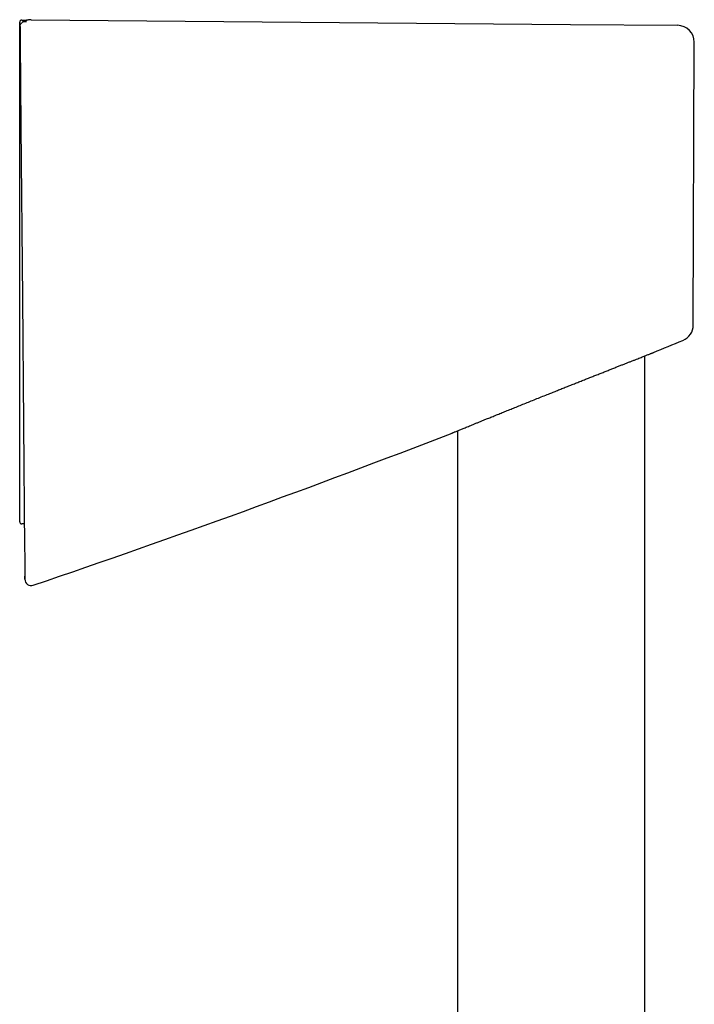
# Model space of a CAD drawing. Header units: millimetres. Extents: x 8 to 795, y 12 to 1770.
# Tile 127 of 127: x 652 to 716, y 1677 to 1770. Entities that reach past the tile are written whole.
import ezdxf

# ---------------------------------------------------------------- set-up
doc = ezdxf.new("R2010")
doc.units = ezdxf.units.MM

msp = doc.modelspace()

# ---------------------------------------------------------------- linework, layer by layer
at = {"color": 7, "linetype": 'Continuous', "lineweight": 30}
for p, q in [((651.851, 1767.671), (651.851, 1769.821)), ((652.053, 1770.021), (652.538, 1770.015)), ((652.95, 1770.066), (652.945, 1770.066)), ((652.95, 1770.066), (704.182, 1769.618)), ((704.182, 1769.618), (714.354, 1769.53)), ((715.846, 1741.073), (715.94, 1767.924)), ((651.851, 1767.27), (651.851, 1767.671)), ((651.851, 1734.543), (651.851, 1767.27)), ((711.251, 1445.395), (711.251, 1738.128)), ((712.071, 1738.449), (712.071, 1738.449)), ((651.851, 1734.46), (651.851, 1734.543)), ((651.851, 1722.588), (651.851, 1734.46)), ((692.927, 1730.8), (692.927, 1730.8)), ((693.451, 1731.014), (693.451, 1445.526)), ((651.851, 1722.371), (651.851, 1722.588)), ((652.3, 1722.171), (652.051, 1722.171)), ((652.332, 1718.168), (652.343, 1716.901))]:
    msp.add_line(p, q, dxfattribs=at)
at = {"color": 7, "linetype": 'Continuous', "lineweight": 30, "flags": 128}
msp.add_lwpolyline([(651.889, 1769.26), (651.9, 1768.039), (651.971, 1759.894), (652.113, 1743.604), (652.321, 1719.793)], dxfattribs=at)
at = {"color": 7, "linetype": 'Continuous', "lineweight": 30}
for centre, radius, start, end in [((652.051, 1769.821), 0.2, 89.3, 180), ((714.34, 1767.93), 1.6, 359.79964, 89.5), ((652.051, 1767.671), 0.2, 180, 222.40452), ((714.246, 1741.079), 1.6, 292.4483, 359.76744), ((331.5, 2663.201), 1000, 292.36927, 292.541776), ((331.5, 2663.201), 1000, 288.761928, 291.187547), ((652.051, 1722.371), 0.2, 180, 270), ((652.943, 1716.905), 0.6, 180.08636, 288.78327)]:
    msp.add_arc(centre, radius, start, end, dxfattribs=at)
for points, knots in [([(651.888, 1769.432), (651.889, 1769.462), (651.892, 1769.522), (651.916, 1769.607), (651.954, 1769.685), (652.006, 1769.754), (652.071, 1769.812), (652.147, 1769.858), (652.234, 1769.89), (652.324, 1769.906), (652.414, 1769.908), (652.476, 1769.9), (652.507, 1769.894), (652.51, 1769.893)], [0, 0, 0, 0, 0.098826, 0.19767, 0.296363, 0.395071, 0.496397, 0.597735, 0.70212, 0.806512, 0.899381, 0.992252, 1, 1, 1, 1]), ([(652.942, 1770.065), (652.926, 1770.065), (652.874, 1770.066), (652.784, 1770.059), (652.675, 1770.046), (652.567, 1770.024), (652.459, 1769.994), (652.354, 1769.957), (652.252, 1769.913), (652.17, 1769.872), (652.123, 1769.843), (652.107, 1769.833)], [0, 0, 0, 0, 0.055314, 0.182024, 0.308987, 0.436114, 0.565184, 0.692591, 0.817396, 0.939897, 1, 1, 1, 1]), ([(651.888, 1769.432), (651.888, 1769.409), (651.888, 1769.364), (651.889, 1769.306), (651.889, 1769.271), (651.889, 1769.26)], [0, 0, 0, 0, 0.404757, 0.822514, 1, 1, 1, 1]), ([(692.922, 1730.798), (692.923, 1730.799), (692.927, 1730.8), (692.965, 1730.816), (693.026, 1730.841), (693.114, 1730.877), (693.229, 1730.923), (693.37, 1730.981), (693.521, 1731.042), (693.674, 1731.105), (693.823, 1731.166), (693.985, 1731.231), (694.165, 1731.305), (694.364, 1731.386), (694.584, 1731.476), (694.819, 1731.571), (695.068, 1731.672), (695.332, 1731.779), (695.611, 1731.892), (695.902, 1732.011), (696.234, 1732.145), (696.61, 1732.297), (697.032, 1732.468), (697.472, 1732.646), (697.93, 1732.831), (698.405, 1733.023), (698.895, 1733.22), (699.401, 1733.424), (699.92, 1733.633), (700.451, 1733.846), (700.992, 1734.063), (701.543, 1734.284), (702.053, 1734.488), (702.519, 1734.674), (702.944, 1734.844), (703.368, 1735.013), (703.795, 1735.183), (704.223, 1735.354), (704.652, 1735.524), (705.078, 1735.693), (705.496, 1735.859), (705.903, 1736.021), (706.302, 1736.179), (706.695, 1736.335), (707.084, 1736.488), (707.467, 1736.64), (707.845, 1736.789), (708.213, 1736.935), (708.561, 1737.072), (708.889, 1737.201), (709.196, 1737.322), (709.492, 1737.438), (709.778, 1737.551), (710.053, 1737.659), (710.316, 1737.762), (710.564, 1737.859), (710.788, 1737.947), (710.988, 1738.025), (711.166, 1738.095), (711.33, 1738.159), (711.481, 1738.218), (711.616, 1738.271), (711.736, 1738.318), (711.839, 1738.358), (711.929, 1738.394), (712.004, 1738.423), (712.054, 1738.442), (712.078, 1738.452), (712.075, 1738.451), (712.074, 1738.45)], [0, 0, 0, 0, 0.01494, 0.030752, 0.046575, 0.062387, 0.078653, 0.094932, 0.111199, 0.123059, 0.134919, 0.146856, 0.158793, 0.17197, 0.185148, 0.198425, 0.211701, 0.225281, 0.238861, 0.252541, 0.266222, 0.283838, 0.301467, 0.319084, 0.33716, 0.355249, 0.373325, 0.39193, 0.410549, 0.429154, 0.448251, 0.467362, 0.486458, 0.501034, 0.515609, 0.530284, 0.544959, 0.55995, 0.574941, 0.590043, 0.605145, 0.619758, 0.634372, 0.649093, 0.663814, 0.678884, 0.693954, 0.70915, 0.724346, 0.738311, 0.752277, 0.76635, 0.780423, 0.79485, 0.809276, 0.823832, 0.838387, 0.851365, 0.864344, 0.877422, 0.890501, 0.903903, 0.917306, 0.930824, 0.944342, 0.960619, 0.976909, 0.993186, 1, 1, 1, 1]), ([(652.321, 1719.793), (652.322, 1719.706), (652.323, 1719.533), (652.325, 1719.282), (652.327, 1719.049), (652.329, 1718.842), (652.33, 1718.667), (652.332, 1718.532), (652.332, 1718.44), (652.332, 1718.426), (652.332, 1718.42)], [0, 0, 0, 0, 0.125756, 0.250935, 0.376054, 0.500993, 0.62545, 0.749409, 0.873612, 1, 1, 1, 1]), ([(652.332, 1718.42), (652.332, 1718.351), (652.332, 1718.213), (652.332, 1718.147), (652.332, 1718.168), (652.332, 1718.168)], [0, 0, 0, 0, 0.499378, 0.9998253, 1, 1, 1, 1]), ([(652.343, 1716.901), (652.343, 1716.901), (652.343, 1716.899), (652.343, 1716.907), (652.343, 1716.926), (652.343, 1716.958), (652.343, 1717.003), (652.343, 1717.06), (652.343, 1717.129), (652.343, 1717.186), (652.343, 1717.214)], [0, 0, 0, 0, 0.01501, 0.155716, 0.296433, 0.437154, 0.577856, 0.718562, 0.859279, 1, 1, 1, 1])]:
    msp.add_open_spline(points, degree=3, knots=knots, dxfattribs=at)

doc.saveas('drawing.dxf')
